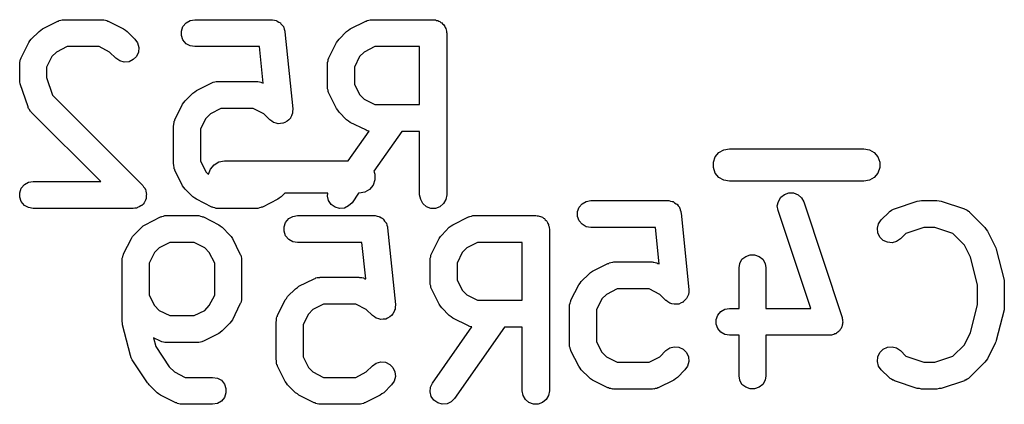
# Model space of a CAD drawing. Extents: x 93.7 to 160.2, y -161.6 to -97.7.
# Tile 16 of 30: x 152.3 to 156, y -156.6 to -155.2. Entities that reach past the tile are written whole.
import ezdxf

# ---------------------------------------------------------------- set-up
doc = ezdxf.new("R2010")
doc.units = 0
doc.header["$MEASUREMENT"] = 0
doc.layers.add('BLACK', color=7, linetype='CONTINUOUS')

msp = doc.modelspace()

# ---------------------------------------------------------------- linework, layer by layer
at = {"layer": 'Black'}
for p, q in [((152.419, -155.202), (152.426, -155.197)), ((152.426, -155.197), (152.483, -155.169)), ((152.483, -155.169), (152.485, -155.168)), ((152.485, -155.168), (152.488, -155.166)), ((152.488, -155.166), (152.494, -155.165)), ((152.494, -155.165), (152.499, -155.164)), ((152.499, -155.164), (152.502, -155.164)), ((152.502, -155.164), (152.505, -155.163)), ((152.505, -155.163), (152.648, -155.163)), ((152.648, -155.163), (152.651, -155.164)), ((152.651, -155.164), (152.654, -155.164)), ((152.654, -155.164), (152.659, -155.165)), ((152.659, -155.165), (152.665, -155.166)), ((152.665, -155.166), (152.668, -155.168)), ((152.668, -155.168), (152.67, -155.169)), ((152.67, -155.169), (152.727, -155.197)), ((152.727, -155.197), (152.734, -155.202)), ((152.942, -155.205), (152.947, -155.188)), ((152.947, -155.188), (152.959, -155.175)), ((152.959, -155.175), (152.974, -155.166)), ((152.974, -155.166), (152.991, -155.163)), ((152.991, -155.163), (153.276, -155.163)), ((153.276, -155.163), (153.278, -155.164)), ((153.278, -155.164), (153.28, -155.163)), ((153.28, -155.163), (153.287, -155.165)), ((153.287, -155.165), (153.294, -155.166)), ((153.294, -155.166), (153.295, -155.167)), ((153.295, -155.167), (153.297, -155.168)), ((153.297, -155.168), (153.303, -155.172)), ((153.303, -155.172), (153.309, -155.175)), ((153.309, -155.175), (153.31, -155.176)), ((153.31, -155.176), (153.311, -155.178)), ((153.311, -155.178), (153.315, -155.183)), ((153.315, -155.183), (153.32, -155.188)), ((153.32, -155.188), (153.32, -155.19)), ((153.32, -155.19), (153.322, -155.192)), ((153.322, -155.192), (153.323, -155.198)), ((153.562, -155.202), (153.568, -155.197)), ((153.568, -155.197), (153.626, -155.169)), ((153.626, -155.169), (153.628, -155.168)), ((153.628, -155.168), (153.631, -155.166)), ((153.631, -155.166), (153.637, -155.165)), ((153.637, -155.165), (153.642, -155.164)), ((153.642, -155.164), (153.645, -155.164)), ((153.645, -155.164), (153.648, -155.163)), ((153.648, -155.163), (153.876, -155.163)), ((153.876, -155.163), (153.881, -155.164)), ((153.881, -155.164), (153.885, -155.164)), ((153.885, -155.164), (153.889, -155.166)), ((153.889, -155.166), (153.894, -155.166)), ((153.894, -155.166), (153.897, -155.169)), ((153.897, -155.169), (153.901, -155.17)), ((153.901, -155.17), (153.905, -155.173)), ((153.905, -155.173), (153.909, -155.175)), ((153.909, -155.175), (153.911, -155.178)), ((153.911, -155.178), (153.915, -155.181)), ((153.915, -155.181), (153.917, -155.185)), ((153.917, -155.185), (153.92, -155.188)), ((153.92, -155.188), (153.921, -155.192)), ((153.921, -155.192), (153.923, -155.196)), ((153.923, -155.196), (153.924, -155.201)), ((152.384, -155.235), (152.413, -155.207)), ((152.413, -155.207), (152.419, -155.202)), ((152.734, -155.202), (152.74, -155.207)), ((152.74, -155.207), (152.769, -155.235)), ((152.942, -155.222), (152.942, -155.205)), ((152.947, -155.238), (152.942, -155.222)), ((153.323, -155.198), (153.326, -155.205)), ((153.326, -155.205), (153.326, -155.207)), ((153.326, -155.207), (153.326, -155.208)), ((153.326, -155.208), (153.355, -155.494)), ((153.527, -155.235), (153.555, -155.207)), ((153.555, -155.207), (153.562, -155.202)), ((153.924, -155.201), (153.926, -155.205)), ((153.926, -155.205), (153.926, -155.209)), ((153.926, -155.209), (153.927, -155.213)), ((153.927, -155.213), (153.927, -155.813)), ((152.346, -155.305), (152.375, -155.248)), ((152.375, -155.248), (152.379, -155.242)), ((152.379, -155.242), (152.384, -155.235)), ((152.517, -155.263), (152.478, -155.283)), ((152.636, -155.263), (152.517, -155.263)), ((152.675, -155.283), (152.636, -155.263)), ((152.769, -155.235), (152.779, -155.249)), ((152.779, -155.249), (152.783, -155.266)), ((152.783, -155.266), (152.782, -155.283)), ((152.959, -155.252), (152.947, -155.238)), ((152.974, -155.26), (152.959, -155.252)), ((152.991, -155.263), (152.974, -155.26)), ((153.231, -155.263), (152.991, -155.263)), ((153.245, -155.399), (153.231, -155.263)), ((153.489, -155.305), (153.517, -155.248)), ((153.517, -155.248), (153.522, -155.242)), ((153.522, -155.242), (153.527, -155.235)), ((153.66, -155.263), (153.62, -155.283)), ((153.826, -155.263), (153.66, -155.263)), ((153.826, -155.478), (153.826, -155.263)), ((152.345, -155.308), (152.346, -155.305)), ((152.46, -155.3), (152.441, -155.339)), ((152.478, -155.283), (152.46, -155.3)), ((152.698, -155.306), (152.675, -155.283)), ((152.713, -155.316), (152.698, -155.306)), ((152.775, -155.299), (152.762, -155.311)), ((152.782, -155.283), (152.775, -155.299)), ((153.488, -155.308), (153.489, -155.305)), ((153.603, -155.3), (153.584, -155.339)), ((153.62, -155.283), (153.603, -155.3)), ((152.341, -155.322), (152.343, -155.316)), ((152.341, -155.325), (152.341, -155.322)), ((152.341, -155.328), (152.341, -155.325)), ((152.341, -155.385), (152.341, -155.328)), ((152.343, -155.316), (152.344, -155.31)), ((152.344, -155.31), (152.345, -155.308)), ((152.441, -155.339), (152.441, -155.377)), ((152.729, -155.32), (152.713, -155.316)), ((152.747, -155.319), (152.729, -155.32)), ((152.762, -155.311), (152.747, -155.319)), ((153.484, -155.322), (153.486, -155.316)), ((153.484, -155.325), (153.484, -155.322)), ((153.484, -155.328), (153.484, -155.325)), ((153.484, -155.413), (153.484, -155.328)), ((153.486, -155.316), (153.487, -155.31)), ((153.487, -155.31), (153.488, -155.308)), ((153.584, -155.339), (153.584, -155.402)), ((152.441, -155.377), (152.463, -155.443)), ((152.342, -155.393), (152.341, -155.385)), ((152.343, -155.401), (152.342, -155.393)), ((152.372, -155.486), (152.343, -155.401)), ((152.997, -155.426), (153.054, -155.397)), ((153.054, -155.397), (153.057, -155.396)), ((153.057, -155.396), (153.059, -155.395)), ((153.059, -155.395), (153.065, -155.394)), ((153.065, -155.394), (153.071, -155.392)), ((153.071, -155.392), (153.074, -155.392)), ((153.074, -155.392), (153.076, -155.392)), ((153.076, -155.392), (153.219, -155.392)), ((153.219, -155.392), (153.222, -155.392)), ((153.222, -155.392), (153.225, -155.392)), ((153.225, -155.392), (153.231, -155.394)), ((153.231, -155.394), (153.236, -155.395)), ((153.236, -155.395), (153.239, -155.396)), ((153.239, -155.396), (153.242, -155.397)), ((153.242, -155.397), (153.245, -155.399)), ((153.484, -155.416), (153.484, -155.413)), ((153.484, -155.419), (153.484, -155.416)), ((153.584, -155.402), (153.603, -155.441)), ((152.463, -155.443), (152.798, -155.778)), ((152.955, -155.464), (152.984, -155.435)), ((152.984, -155.435), (152.991, -155.431)), ((152.991, -155.431), (152.997, -155.426)), ((153.486, -155.425), (153.484, -155.419)), ((153.487, -155.43), (153.486, -155.425)), ((153.488, -155.433), (153.487, -155.43)), ((153.489, -155.436), (153.488, -155.433)), ((153.517, -155.493), (153.489, -155.436)), ((153.603, -155.441), (153.62, -155.458)), ((152.373, -155.489), (152.372, -155.486)), ((152.374, -155.492), (152.373, -155.489)), ((152.917, -155.534), (152.946, -155.477)), ((152.946, -155.477), (152.951, -155.47)), ((152.951, -155.47), (152.955, -155.464)), ((153.62, -155.458), (153.66, -155.478)), ((153.66, -155.478), (153.826, -155.478)), ((152.377, -155.496), (152.374, -155.492)), ((152.38, -155.502), (152.377, -155.496)), ((152.382, -155.503), (152.38, -155.502)), ((152.384, -155.506), (152.382, -155.503)), ((152.642, -155.763), (152.384, -155.506)), ((153.049, -155.512), (153.032, -155.529)), ((153.088, -155.492), (153.049, -155.512)), ((153.208, -155.492), (153.088, -155.492)), ((153.247, -155.512), (153.208, -155.492)), ((153.27, -155.534), (153.247, -155.512)), ((153.35, -155.52), (153.346, -155.527)), ((153.353, -155.512), (153.35, -155.52)), ((153.354, -155.511), (153.353, -155.512)), ((153.353, -155.512), (153.353, -155.512)), ((153.355, -155.495), (153.354, -155.503)), ((153.354, -155.503), (153.354, -155.511)), ((153.355, -155.494), (153.355, -155.494)), ((153.355, -155.494), (153.355, -155.495)), ((153.522, -155.499), (153.517, -155.493)), ((153.527, -155.506), (153.522, -155.499)), ((153.555, -155.534), (153.527, -155.506)), ((152.912, -155.556), (152.913, -155.553)), ((152.912, -155.699), (152.912, -155.556)), ((152.913, -155.55), (152.914, -155.545)), ((152.913, -155.553), (152.913, -155.55)), ((152.914, -155.545), (152.915, -155.539)), ((152.915, -155.539), (152.917, -155.537)), ((152.917, -155.537), (152.917, -155.534)), ((153.032, -155.529), (153.012, -155.568)), ((153.27, -155.535), (153.27, -155.534)), ((153.277, -155.54), (153.27, -155.535)), ((153.27, -155.535), (153.27, -155.535)), ((153.284, -155.544), (153.277, -155.54)), ((153.285, -155.545), (153.284, -155.544)), ((153.284, -155.544), (153.284, -155.544)), ((153.293, -155.547), (153.285, -155.545)), ((153.301, -155.549), (153.293, -155.547)), ((153.31, -155.548), (153.301, -155.549)), ((153.301, -155.549), (153.301, -155.549)), ((153.301, -155.549), (153.301, -155.549)), ((153.318, -155.547), (153.31, -155.548)), ((153.319, -155.547), (153.318, -155.547)), ((153.318, -155.547), (153.318, -155.547)), ((153.326, -155.544), (153.319, -155.547)), ((153.334, -155.54), (153.326, -155.544)), ((153.34, -155.534), (153.334, -155.54)), ((153.334, -155.54), (153.334, -155.54)), ((153.334, -155.54), (153.334, -155.54)), ((153.346, -155.528), (153.34, -155.534)), ((153.346, -155.527), (153.346, -155.527)), ((153.346, -155.527), (153.346, -155.528)), ((153.562, -155.539), (153.555, -155.534)), ((153.568, -155.544), (153.562, -155.539)), ((153.626, -155.572), (153.568, -155.544)), ((153.012, -155.568), (153.012, -155.687)), ((153.561, -155.687), (153.639, -155.576)), ((153.628, -155.573), (153.626, -155.572)), ((153.631, -155.575), (153.628, -155.573)), ((153.637, -155.576), (153.631, -155.575)), ((153.639, -155.576), (153.637, -155.576)), ((153.76, -155.578), (153.656, -155.725)), ((153.826, -155.578), (153.76, -155.578)), ((153.826, -155.813), (153.826, -155.578)), ((154.917, -155.692), (154.924, -155.672)), ((154.924, -155.672), (154.937, -155.656)), ((154.937, -155.656), (154.955, -155.646)), ((154.955, -155.646), (154.976, -155.642)), ((154.976, -155.642), (155.476, -155.642)), ((155.476, -155.642), (155.496, -155.646)), ((155.496, -155.646), (155.514, -155.656)), ((155.514, -155.656), (155.528, -155.672)), ((155.528, -155.672), (155.535, -155.692)), ((152.913, -155.702), (152.912, -155.699)), ((152.913, -155.705), (152.913, -155.702)), ((152.914, -155.71), (152.913, -155.705)), ((153.012, -155.687), (153.032, -155.727)), ((153.049, -155.717), (153.063, -155.701)), ((153.063, -155.701), (153.081, -155.69)), ((153.081, -155.69), (153.101, -155.687)), ((153.101, -155.687), (153.561, -155.687)), ((154.917, -155.712), (154.917, -155.692)), ((155.535, -155.692), (155.535, -155.712)), ((152.915, -155.716), (152.914, -155.71)), ((152.917, -155.719), (152.915, -155.716)), ((152.917, -155.721), (152.917, -155.719)), ((152.946, -155.779), (152.917, -155.721)), ((153.032, -155.727), (153.042, -155.737)), ((153.042, -155.736), (153.049, -155.717)), ((153.042, -155.737), (153.042, -155.736)), ((153.656, -155.725), (153.66, -155.736)), ((153.66, -155.736), (153.66, -155.757)), ((154.924, -155.732), (154.917, -155.712)), ((154.937, -155.748), (154.924, -155.732)), ((155.528, -155.732), (155.514, -155.748)), ((155.535, -155.712), (155.528, -155.732)), ((152.347, -155.788), (152.359, -155.775)), ((152.359, -155.775), (152.374, -155.766)), ((152.374, -155.766), (152.391, -155.763)), ((152.391, -155.763), (152.642, -155.763)), ((152.798, -155.778), (152.801, -155.783)), ((152.951, -155.785), (152.946, -155.779)), ((153.653, -155.777), (153.64, -155.793)), ((153.66, -155.757), (153.653, -155.777)), ((154.955, -155.758), (154.937, -155.748)), ((154.976, -155.762), (154.955, -155.758)), ((155.476, -155.762), (154.976, -155.762)), ((155.496, -155.758), (155.476, -155.762)), ((155.514, -155.748), (155.496, -155.758)), ((152.342, -155.805), (152.347, -155.788)), ((152.342, -155.822), (152.342, -155.805)), ((152.801, -155.783), (152.806, -155.788)), ((152.806, -155.788), (152.806, -155.79)), ((152.806, -155.79), (152.808, -155.792)), ((152.808, -155.792), (152.809, -155.799)), ((152.809, -155.799), (152.811, -155.805)), ((152.811, -155.805), (152.811, -155.807)), ((152.811, -155.807), (152.812, -155.809)), ((152.812, -155.809), (152.811, -155.815)), ((152.811, -155.815), (152.811, -155.822)), ((152.955, -155.792), (152.951, -155.785)), ((152.984, -155.82), (152.955, -155.792)), ((153.325, -155.807), (153.312, -155.82)), ((153.485, -155.807), (153.325, -155.807)), ((153.484, -155.818), (153.485, -155.807)), ((153.488, -155.834), (153.484, -155.818)), ((153.599, -155.807), (153.575, -155.842)), ((153.601, -155.807), (153.599, -155.807)), ((153.622, -155.803), (153.601, -155.807)), ((153.64, -155.793), (153.622, -155.803)), ((153.83, -155.83), (153.826, -155.813)), ((153.927, -155.813), (153.923, -155.83)), ((155.167, -155.822), (155.181, -155.811)), ((155.181, -155.811), (155.197, -155.806)), ((155.197, -155.806), (155.214, -155.806)), ((155.214, -155.806), (155.231, -155.813)), ((155.231, -155.813), (155.244, -155.824)), ((152.347, -155.838), (152.342, -155.822)), ((152.359, -155.852), (152.347, -155.838)), ((152.374, -155.86), (152.359, -155.852)), ((152.791, -155.854), (152.785, -155.857)), ((152.792, -155.853), (152.791, -155.854)), ((152.794, -155.852), (152.792, -155.853)), ((152.799, -155.847), (152.794, -155.852)), ((152.803, -155.842), (152.799, -155.847)), ((152.804, -155.84), (152.803, -155.842)), ((152.806, -155.838), (152.804, -155.84)), ((152.808, -155.832), (152.806, -155.838)), ((152.811, -155.826), (152.808, -155.832)), ((152.811, -155.822), (152.811, -155.824)), ((152.811, -155.824), (152.811, -155.826)), ((152.991, -155.825), (152.984, -155.82)), ((152.997, -155.829), (152.991, -155.825)), ((153.054, -155.858), (152.997, -155.829)), ((153.299, -155.829), (153.242, -155.858)), ((153.305, -155.825), (153.299, -155.829)), ((153.312, -155.82), (153.305, -155.825)), ((153.498, -155.849), (153.488, -155.834)), ((153.513, -155.859), (153.498, -155.849)), ((153.562, -155.854), (153.547, -155.862)), ((153.575, -155.842), (153.562, -155.854)), ((153.838, -155.845), (153.83, -155.83)), ((153.851, -155.857), (153.838, -155.845)), ((153.915, -155.845), (153.901, -155.857)), ((153.923, -155.83), (153.915, -155.845)), ((154.418, -155.859), (154.429, -155.846)), ((154.429, -155.846), (154.444, -155.837)), ((154.444, -155.837), (154.462, -155.834)), ((154.462, -155.834), (154.747, -155.834)), ((154.747, -155.834), (154.749, -155.834)), ((154.749, -155.834), (154.751, -155.834)), ((154.751, -155.834), (154.758, -155.836)), ((154.758, -155.836), (154.764, -155.837)), ((154.764, -155.837), (154.766, -155.838)), ((154.766, -155.838), (154.768, -155.838)), ((154.768, -155.838), (154.773, -155.842)), ((154.773, -155.842), (154.779, -155.846)), ((154.779, -155.846), (154.781, -155.847)), ((154.781, -155.847), (154.782, -155.848)), ((154.782, -155.848), (154.786, -155.854)), ((154.786, -155.854), (154.791, -155.859)), ((155.154, -155.854), (155.158, -155.837)), ((155.157, -155.871), (155.154, -155.854)), ((155.158, -155.837), (155.167, -155.822)), ((155.244, -155.824), (155.252, -155.839)), ((155.252, -155.839), (155.395, -156.268)), ((155.589, -155.865), (155.674, -155.836)), ((155.674, -155.836), (155.682, -155.835)), ((155.682, -155.835), (155.69, -155.834)), ((155.69, -155.834), (155.747, -155.834)), ((155.747, -155.834), (155.755, -155.835)), ((155.755, -155.835), (155.763, -155.836)), ((155.763, -155.836), (155.849, -155.865)), ((152.391, -155.863), (152.374, -155.86)), ((152.762, -155.863), (152.391, -155.863)), ((152.769, -155.862), (152.762, -155.863)), ((152.775, -155.862), (152.769, -155.862)), ((152.777, -155.861), (152.775, -155.862)), ((152.779, -155.86), (152.777, -155.861)), ((152.785, -155.857), (152.779, -155.86)), ((152.875, -155.892), (152.88, -155.89)), ((152.88, -155.89), (152.883, -155.89)), ((152.883, -155.89), (152.886, -155.89)), ((152.886, -155.89), (153, -155.89)), ((153, -155.89), (153.003, -155.89)), ((153.003, -155.89), (153.006, -155.89)), ((153.006, -155.89), (153.012, -155.892)), ((153.057, -155.859), (153.054, -155.858)), ((153.059, -155.86), (153.057, -155.859)), ((153.065, -155.861), (153.059, -155.86)), ((153.071, -155.863), (153.065, -155.861)), ((153.074, -155.863), (153.071, -155.863)), ((153.076, -155.863), (153.074, -155.863)), ((153.219, -155.863), (153.076, -155.863)), ((153.222, -155.863), (153.219, -155.863)), ((153.225, -155.863), (153.222, -155.863)), ((153.231, -155.861), (153.225, -155.863)), ((153.236, -155.86), (153.231, -155.861)), ((153.239, -155.859), (153.236, -155.86)), ((153.242, -155.858), (153.239, -155.859)), ((153.355, -155.893), (153.372, -155.89)), ((153.372, -155.89), (153.657, -155.89)), ((153.529, -155.863), (153.513, -155.859)), ((153.547, -155.862), (153.529, -155.863)), ((153.657, -155.89), (153.659, -155.89)), ((153.659, -155.89), (153.661, -155.89)), ((153.661, -155.89), (153.668, -155.892)), ((153.868, -155.863), (153.851, -155.857)), ((153.885, -155.863), (153.868, -155.863)), ((153.901, -155.857), (153.885, -155.863)), ((154.018, -155.892), (154.023, -155.89)), ((154.023, -155.89), (154.026, -155.89)), ((154.026, -155.89), (154.029, -155.89)), ((154.029, -155.89), (154.257, -155.89)), ((154.257, -155.89), (154.262, -155.891)), ((154.262, -155.891), (154.266, -155.891)), ((154.266, -155.891), (154.27, -155.892)), ((154.412, -155.875), (154.418, -155.859)), ((154.412, -155.893), (154.412, -155.875)), ((154.791, -155.859), (154.791, -155.861)), ((154.791, -155.861), (154.792, -155.862)), ((154.792, -155.862), (154.794, -155.869)), ((154.794, -155.869), (154.796, -155.875)), ((154.796, -155.875), (154.796, -155.877)), ((154.796, -155.877), (154.797, -155.879)), ((154.797, -155.879), (154.826, -156.165)), ((155.278, -156.234), (155.157, -155.871)), ((155.54, -155.906), (155.569, -155.877)), ((155.569, -155.877), (155.571, -155.875)), ((155.571, -155.875), (155.573, -155.873)), ((155.573, -155.873), (155.578, -155.87)), ((155.578, -155.87), (155.583, -155.867)), ((155.583, -155.867), (155.586, -155.866)), ((155.586, -155.866), (155.589, -155.865)), ((155.849, -155.865), (155.851, -155.866)), ((155.851, -155.866), (155.854, -155.867)), ((155.854, -155.867), (155.859, -155.87)), ((155.859, -155.87), (155.864, -155.873)), ((155.864, -155.873), (155.866, -155.875)), ((155.866, -155.875), (155.868, -155.877)), ((155.868, -155.877), (155.925, -155.934)), ((152.794, -155.933), (152.8, -155.928)), ((152.8, -155.928), (152.807, -155.924)), ((152.807, -155.924), (152.864, -155.895)), ((152.864, -155.895), (152.866, -155.894)), ((152.866, -155.894), (152.869, -155.893)), ((152.869, -155.893), (152.875, -155.892)), ((153.012, -155.892), (153.017, -155.893)), ((153.017, -155.893), (153.02, -155.894)), ((153.02, -155.894), (153.023, -155.895)), ((153.023, -155.895), (153.08, -155.924)), ((153.08, -155.924), (153.086, -155.928)), ((153.086, -155.928), (153.093, -155.933)), ((153.323, -155.931), (153.328, -155.915)), ((153.328, -155.915), (153.34, -155.901)), ((153.34, -155.901), (153.355, -155.893)), ((153.668, -155.892), (153.675, -155.893)), ((153.675, -155.893), (153.676, -155.894)), ((153.676, -155.894), (153.678, -155.894)), ((153.678, -155.894), (153.684, -155.898)), ((153.684, -155.898), (153.69, -155.901)), ((153.69, -155.901), (153.691, -155.903)), ((153.691, -155.903), (153.692, -155.904)), ((153.692, -155.904), (153.696, -155.91)), ((153.696, -155.91), (153.701, -155.915)), ((153.701, -155.915), (153.701, -155.917)), ((153.701, -155.917), (153.703, -155.918)), ((153.703, -155.918), (153.704, -155.925)), ((153.704, -155.925), (153.707, -155.931)), ((153.936, -155.933), (153.943, -155.928)), ((153.943, -155.928), (153.949, -155.924)), ((153.949, -155.924), (154.007, -155.895)), ((154.007, -155.895), (154.009, -155.894)), ((154.009, -155.894), (154.012, -155.893)), ((154.012, -155.893), (154.018, -155.892)), ((154.27, -155.892), (154.275, -155.893)), ((154.275, -155.893), (154.278, -155.895)), ((154.278, -155.895), (154.282, -155.896)), ((154.282, -155.896), (154.286, -155.899)), ((154.286, -155.899), (154.29, -155.901)), ((154.29, -155.901), (154.292, -155.905)), ((154.292, -155.905), (154.296, -155.908)), ((154.296, -155.908), (154.298, -155.911)), ((154.298, -155.911), (154.301, -155.915)), ((154.301, -155.915), (154.302, -155.919)), ((154.302, -155.919), (154.304, -155.923)), ((154.304, -155.923), (154.305, -155.927)), ((154.305, -155.927), (154.307, -155.931)), ((154.418, -155.909), (154.412, -155.893)), ((154.429, -155.922), (154.418, -155.909)), ((154.444, -155.931), (154.429, -155.922)), ((155.526, -155.937), (155.53, -155.92)), ((155.53, -155.92), (155.54, -155.906)), ((152.76, -155.968), (152.765, -155.962)), ((152.765, -155.962), (152.794, -155.933)), ((153.093, -155.933), (153.121, -155.962)), ((153.121, -155.962), (153.126, -155.968)), ((153.323, -155.948), (153.323, -155.931)), ((153.328, -155.965), (153.323, -155.948)), ((153.707, -155.931), (153.707, -155.933)), ((153.707, -155.933), (153.707, -155.935)), ((153.707, -155.935), (153.736, -156.22)), ((153.903, -155.968), (153.908, -155.962)), ((153.908, -155.962), (153.936, -155.933)), ((154.307, -155.931), (154.307, -155.935)), ((154.307, -155.935), (154.308, -155.94)), ((154.308, -155.94), (154.308, -156.54)), ((154.462, -155.934), (154.444, -155.931)), ((154.702, -155.934), (154.462, -155.934)), ((154.716, -156.069), (154.702, -155.934)), ((155.528, -155.954), (155.526, -155.937)), ((155.535, -155.97), (155.528, -155.954)), ((155.631, -155.956), (155.611, -155.976)), ((155.698, -155.934), (155.631, -155.956)), ((155.739, -155.934), (155.698, -155.934)), ((155.806, -155.956), (155.739, -155.934)), ((155.849, -155.999), (155.806, -155.956)), ((155.925, -155.934), (155.93, -155.941)), ((155.93, -155.941), (155.935, -155.947)), ((155.935, -155.947), (155.963, -156.004)), ((152.727, -156.032), (152.756, -155.975)), ((152.756, -155.975), (152.76, -155.968)), ((152.898, -155.99), (152.859, -156.009)), ((152.989, -155.99), (152.898, -155.99)), ((153.028, -156.009), (152.989, -155.99)), ((153.126, -155.968), (153.131, -155.975)), ((153.131, -155.975), (153.159, -156.032)), ((153.34, -155.978), (153.328, -155.965)), ((153.355, -155.987), (153.34, -155.978)), ((153.372, -155.99), (153.355, -155.987)), ((153.612, -155.99), (153.372, -155.99)), ((153.626, -156.125), (153.612, -155.99)), ((153.87, -156.032), (153.898, -155.975)), ((153.898, -155.975), (153.903, -155.968)), ((154.041, -155.99), (154.001, -156.009)), ((154.207, -155.99), (154.041, -155.99)), ((154.207, -156.204), (154.207, -155.99)), ((155.547, -155.982), (155.535, -155.97)), ((155.563, -155.989), (155.547, -155.982)), ((155.58, -155.991), (155.563, -155.989)), ((155.597, -155.986), (155.58, -155.991)), ((155.611, -155.976), (155.597, -155.986)), ((155.871, -156.044), (155.849, -155.999)), ((152.724, -156.043), (152.725, -156.037)), ((152.725, -156.037), (152.726, -156.034)), ((152.726, -156.034), (152.727, -156.032)), ((152.841, -156.027), (152.822, -156.066)), ((152.859, -156.009), (152.841, -156.027)), ((153.045, -156.027), (153.028, -156.009)), ((153.065, -156.066), (153.045, -156.027)), ((153.159, -156.032), (153.16, -156.034)), ((153.16, -156.034), (153.162, -156.037)), ((153.162, -156.037), (153.163, -156.043)), ((153.867, -156.043), (153.868, -156.037)), ((153.868, -156.037), (153.869, -156.034)), ((153.869, -156.034), (153.87, -156.032)), ((153.984, -156.027), (153.965, -156.066)), ((154.001, -156.009), (153.984, -156.027)), ((155.037, -156.041), (155.053, -156.035)), ((155.053, -156.035), (155.07, -156.035)), ((155.07, -156.035), (155.087, -156.041)), ((155.963, -156.004), (155.965, -156.01)), ((155.965, -156.01), (155.967, -156.015)), ((155.967, -156.015), (155.996, -156.129)), ((152.722, -156.048), (152.724, -156.043)), ((152.722, -156.051), (152.722, -156.048)), ((152.722, -156.054), (152.722, -156.051)), ((152.722, -156.283), (152.722, -156.054)), ((152.822, -156.066), (152.822, -156.185)), ((153.065, -156.185), (153.065, -156.066)), ((153.163, -156.043), (153.164, -156.048)), ((153.164, -156.048), (153.164, -156.051)), ((153.164, -156.051), (153.165, -156.054)), ((153.165, -156.054), (153.165, -156.197)), ((153.865, -156.048), (153.867, -156.043)), ((153.865, -156.051), (153.865, -156.048)), ((153.865, -156.054), (153.865, -156.051)), ((153.865, -156.14), (153.865, -156.054)), ((153.965, -156.066), (153.965, -156.128)), ((154.468, -156.096), (154.525, -156.068)), ((154.525, -156.068), (154.528, -156.067)), ((154.528, -156.067), (154.53, -156.065)), ((154.53, -156.065), (154.536, -156.064)), ((154.536, -156.064), (154.542, -156.063)), ((154.542, -156.063), (154.544, -156.063)), ((154.544, -156.063), (154.547, -156.062)), ((154.547, -156.062), (154.69, -156.062)), ((154.69, -156.062), (154.693, -156.063)), ((154.693, -156.063), (154.696, -156.063)), ((154.696, -156.063), (154.701, -156.064)), ((154.701, -156.064), (154.707, -156.065)), ((154.707, -156.065), (154.71, -156.067)), ((154.71, -156.067), (154.712, -156.068)), ((154.712, -156.068), (154.716, -156.069)), ((155.012, -156.084), (155.015, -156.067)), ((155.015, -156.067), (155.023, -156.052)), ((155.023, -156.052), (155.037, -156.041)), ((155.087, -156.041), (155.1, -156.052)), ((155.1, -156.052), (155.109, -156.067)), ((155.109, -156.067), (155.112, -156.084)), ((155.897, -156.147), (155.871, -156.044)), ((154.426, -156.134), (154.455, -156.106)), ((154.455, -156.106), (154.461, -156.101)), ((154.461, -156.101), (154.468, -156.096)), ((155.012, -156.234), (155.012, -156.084)), ((155.112, -156.084), (155.112, -156.234)), ((153.378, -156.152), (153.435, -156.124)), ((153.435, -156.124), (153.438, -156.123)), ((153.438, -156.123), (153.44, -156.121)), ((153.44, -156.121), (153.446, -156.12)), ((153.446, -156.12), (153.452, -156.119)), ((153.452, -156.119), (153.455, -156.119)), ((153.455, -156.119), (153.457, -156.118)), ((153.457, -156.118), (153.6, -156.118)), ((153.6, -156.118), (153.603, -156.119)), ((153.603, -156.119), (153.606, -156.119)), ((153.606, -156.119), (153.612, -156.12)), ((153.612, -156.12), (153.617, -156.121)), ((153.617, -156.121), (153.62, -156.123)), ((153.62, -156.123), (153.623, -156.124)), ((153.623, -156.124), (153.626, -156.125)), ((153.865, -156.143), (153.865, -156.14)), ((153.865, -156.145), (153.865, -156.143)), ((153.867, -156.151), (153.865, -156.145)), ((153.965, -156.128), (153.984, -156.167)), ((154.388, -156.204), (154.417, -156.147)), ((154.417, -156.147), (154.422, -156.141)), ((154.422, -156.141), (154.426, -156.134)), ((155.897, -156.221), (155.897, -156.147)), ((155.996, -156.129), (155.996, -156.135)), ((155.996, -156.135), (155.997, -156.141)), ((155.997, -156.141), (155.997, -156.227)), ((153.336, -156.19), (153.365, -156.162)), ((153.365, -156.162), (153.372, -156.157)), ((153.372, -156.157), (153.378, -156.152)), ((153.868, -156.157), (153.867, -156.151)), ((153.869, -156.159), (153.868, -156.157)), ((153.87, -156.162), (153.869, -156.159)), ((153.898, -156.219), (153.87, -156.162)), ((153.984, -156.167), (154.001, -156.184)), ((154.001, -156.184), (154.041, -156.204)), ((154.52, -156.182), (154.503, -156.199)), ((154.559, -156.162), (154.52, -156.182)), ((154.678, -156.162), (154.559, -156.162)), ((154.718, -156.182), (154.678, -156.162)), ((154.74, -156.205), (154.718, -156.182)), ((154.824, -156.183), (154.821, -156.19)), ((154.825, -156.174), (154.824, -156.182)), ((154.824, -156.182), (154.824, -156.182)), ((154.824, -156.182), (154.824, -156.183)), ((154.826, -156.165), (154.825, -156.174)), ((154.826, -156.165), (154.826, -156.165)), ((154.826, -156.165), (154.826, -156.165)), ((152.822, -156.185), (152.841, -156.224)), ((153.045, -156.224), (153.065, -156.185)), ((153.159, -156.219), (153.131, -156.276)), ((153.16, -156.216), (153.159, -156.219)), ((153.162, -156.214), (153.16, -156.216)), ((153.163, -156.208), (153.162, -156.214)), ((153.164, -156.203), (153.163, -156.208)), ((153.165, -156.197), (153.164, -156.2)), ((153.164, -156.2), (153.164, -156.203)), ((153.298, -156.26), (153.327, -156.203)), ((153.327, -156.203), (153.332, -156.197)), ((153.332, -156.197), (153.336, -156.19)), ((153.469, -156.218), (153.43, -156.238)), ((153.589, -156.218), (153.469, -156.218)), ((153.628, -156.238), (153.589, -156.218)), ((153.736, -156.22), (153.736, -156.221)), ((153.903, -156.226), (153.898, -156.219)), ((154.041, -156.204), (154.207, -156.204)), ((154.383, -156.221), (154.385, -156.215)), ((154.385, -156.215), (154.386, -156.21)), ((154.386, -156.21), (154.387, -156.207)), ((154.387, -156.207), (154.388, -156.204)), ((154.503, -156.199), (154.483, -156.239)), ((154.741, -156.205), (154.74, -156.205)), ((154.748, -156.21), (154.741, -156.205)), ((154.741, -156.205), (154.741, -156.205)), ((154.755, -156.215), (154.748, -156.21)), ((154.763, -156.217), (154.755, -156.215)), ((154.755, -156.215), (154.755, -156.215)), ((154.755, -156.215), (154.755, -156.215)), ((154.771, -156.219), (154.763, -156.217)), ((154.772, -156.219), (154.771, -156.219)), ((154.78, -156.219), (154.772, -156.219)), ((154.772, -156.219), (154.772, -156.219)), ((154.789, -156.218), (154.78, -156.219)), ((154.797, -156.214), (154.789, -156.218)), ((154.789, -156.218), (154.789, -156.218)), ((154.789, -156.218), (154.789, -156.218)), ((154.804, -156.211), (154.797, -156.214)), ((154.805, -156.21), (154.804, -156.211)), ((154.811, -156.204), (154.805, -156.21)), ((154.805, -156.21), (154.805, -156.21)), ((154.817, -156.198), (154.811, -156.204)), ((154.821, -156.19), (154.817, -156.198)), ((154.817, -156.198), (154.817, -156.198)), ((154.817, -156.198), (154.817, -156.198)), ((152.841, -156.224), (152.859, -156.242)), ((152.859, -156.242), (152.898, -156.261)), ((152.989, -156.261), (153.028, -156.242)), ((153.028, -156.242), (153.045, -156.224)), ((153.413, -156.255), (153.393, -156.294)), ((153.43, -156.238), (153.413, -156.255)), ((153.651, -156.261), (153.628, -156.238)), ((153.727, -156.254), (153.721, -156.26)), ((153.731, -156.246), (153.727, -156.254)), ((153.727, -156.254), (153.727, -156.254)), ((153.727, -156.254), (153.727, -156.254)), ((153.734, -156.238), (153.731, -156.246)), ((153.735, -156.238), (153.734, -156.238)), ((153.734, -156.238), (153.734, -156.238)), ((153.736, -156.221), (153.735, -156.229)), ((153.735, -156.229), (153.735, -156.238)), ((153.736, -156.221), (153.736, -156.221)), ((153.908, -156.232), (153.903, -156.226)), ((153.936, -156.261), (153.908, -156.232)), ((154.383, -156.224), (154.383, -156.221)), ((154.383, -156.227), (154.383, -156.224)), ((154.383, -156.37), (154.383, -156.227)), ((154.483, -156.239), (154.483, -156.358)), ((154.933, -156.259), (154.944, -156.246)), ((154.944, -156.246), (154.959, -156.237)), ((154.959, -156.237), (154.976, -156.234)), ((154.976, -156.234), (155.012, -156.234)), ((155.112, -156.234), (155.278, -156.234)), ((155.871, -156.324), (155.897, -156.221)), ((155.996, -156.239), (155.967, -156.353)), ((155.997, -156.227), (155.996, -156.233)), ((155.996, -156.233), (155.996, -156.239)), ((152.723, -156.289), (152.722, -156.283)), ((152.723, -156.295), (152.723, -156.289)), ((152.898, -156.261), (152.989, -156.261)), ((153.121, -156.289), (153.093, -156.318)), ((153.126, -156.283), (153.121, -156.289)), ((153.131, -156.276), (153.126, -156.283)), ((153.293, -156.283), (153.294, -156.28)), ((153.293, -156.425), (153.293, -156.283)), ((153.294, -156.277), (153.295, -156.271)), ((153.294, -156.28), (153.294, -156.277)), ((153.295, -156.271), (153.296, -156.266)), ((153.296, -156.266), (153.298, -156.263)), ((153.298, -156.263), (153.298, -156.26)), ((153.393, -156.294), (153.393, -156.414)), ((153.658, -156.266), (153.651, -156.261)), ((153.651, -156.261), (153.651, -156.261)), ((153.651, -156.261), (153.651, -156.261)), ((153.665, -156.271), (153.658, -156.266)), ((153.666, -156.271), (153.665, -156.271)), ((153.665, -156.271), (153.665, -156.271)), ((153.674, -156.273), (153.666, -156.271)), ((153.682, -156.275), (153.674, -156.273)), ((153.691, -156.274), (153.682, -156.275)), ((153.682, -156.275), (153.682, -156.275)), ((153.682, -156.275), (153.682, -156.275)), ((153.699, -156.274), (153.691, -156.274)), ((153.7, -156.274), (153.699, -156.274)), ((153.699, -156.274), (153.699, -156.274)), ((153.707, -156.27), (153.7, -156.274)), ((153.715, -156.266), (153.707, -156.27)), ((153.721, -156.26), (153.715, -156.266)), ((153.715, -156.266), (153.715, -156.266)), ((153.715, -156.266), (153.715, -156.266)), ((153.943, -156.265), (153.936, -156.261)), ((153.949, -156.27), (153.943, -156.265)), ((154.007, -156.299), (153.949, -156.27)), ((154.927, -156.275), (154.933, -156.259)), ((154.927, -156.293), (154.927, -156.275)), ((154.933, -156.309), (154.927, -156.293)), ((155.395, -156.268), (155.395, -156.272)), ((155.395, -156.272), (155.396, -156.275)), ((155.396, -156.293), (155.395, -156.297)), ((155.396, -156.275), (155.396, -156.28)), ((155.396, -156.28), (155.397, -156.285)), ((155.397, -156.285), (155.396, -156.289)), ((155.396, -156.289), (155.396, -156.293)), ((152.752, -156.409), (152.723, -156.295)), ((153.08, -156.327), (153.023, -156.356)), ((153.086, -156.323), (153.08, -156.327)), ((153.093, -156.318), (153.086, -156.323)), ((153.874, -156.511), (154.02, -156.303)), ((154.141, -156.304), (153.956, -156.568)), ((154.009, -156.3), (154.007, -156.299)), ((154.012, -156.301), (154.009, -156.3)), ((154.018, -156.302), (154.012, -156.301)), ((154.02, -156.303), (154.018, -156.302)), ((154.207, -156.304), (154.141, -156.304)), ((154.207, -156.54), (154.207, -156.304)), ((154.944, -156.322), (154.933, -156.309)), ((154.959, -156.331), (154.944, -156.322)), ((155.368, -156.329), (155.364, -156.331)), ((155.371, -156.328), (155.368, -156.329)), ((155.375, -156.325), (155.371, -156.328)), ((155.379, -156.322), (155.375, -156.325)), ((155.382, -156.319), (155.379, -156.322)), ((155.385, -156.317), (155.382, -156.319)), ((155.387, -156.313), (155.385, -156.317)), ((155.391, -156.309), (155.387, -156.313)), ((155.392, -156.305), (155.391, -156.309)), ((155.394, -156.302), (155.392, -156.305)), ((155.395, -156.297), (155.394, -156.302)), ((155.849, -156.369), (155.871, -156.324)), ((152.864, -156.356), (152.838, -156.343)), ((152.838, -156.343), (152.847, -156.376)), ((152.866, -156.357), (152.864, -156.356)), ((152.869, -156.358), (152.866, -156.357)), ((152.875, -156.359), (152.869, -156.358)), ((152.88, -156.361), (152.875, -156.359)), ((152.883, -156.361), (152.88, -156.361)), ((152.886, -156.361), (152.883, -156.361)), ((153, -156.361), (152.886, -156.361)), ((153.003, -156.361), (153, -156.361)), ((153.006, -156.361), (153.003, -156.361)), ((153.012, -156.359), (153.006, -156.361)), ((153.017, -156.358), (153.012, -156.359)), ((153.02, -156.357), (153.017, -156.358)), ((153.023, -156.356), (153.02, -156.357)), ((154.483, -156.358), (154.503, -156.397)), ((154.976, -156.334), (154.959, -156.331)), ((155.012, -156.334), (154.976, -156.334)), ((155.012, -156.484), (155.012, -156.334)), ((155.347, -156.334), (155.112, -156.334)), ((155.112, -156.334), (155.112, -156.484)), ((155.351, -156.333), (155.347, -156.334)), ((155.355, -156.333), (155.351, -156.333)), ((155.359, -156.332), (155.355, -156.333)), ((155.364, -156.331), (155.359, -156.332)), ((155.963, -156.363), (155.935, -156.421)), ((155.965, -156.358), (155.963, -156.363)), ((155.967, -156.353), (155.965, -156.358)), ((152.847, -156.376), (152.896, -156.451)), ((154.383, -156.372), (154.383, -156.37)), ((154.383, -156.375), (154.383, -156.372)), ((154.385, -156.381), (154.383, -156.375)), ((154.386, -156.387), (154.385, -156.381)), ((154.387, -156.389), (154.386, -156.387)), ((154.388, -156.392), (154.387, -156.389)), ((154.417, -156.449), (154.388, -156.392)), ((154.503, -156.397), (154.52, -156.414)), ((154.718, -156.414), (154.74, -156.391)), ((154.74, -156.391), (154.755, -156.381)), ((154.755, -156.381), (154.771, -156.377)), ((154.771, -156.377), (154.789, -156.378)), ((154.789, -156.378), (154.804, -156.386)), ((154.804, -156.386), (154.817, -156.398)), ((154.817, -156.398), (154.824, -156.414)), ((155.528, -156.414), (155.535, -156.398)), ((155.535, -156.398), (155.547, -156.386)), ((155.547, -156.386), (155.563, -156.378)), ((155.563, -156.378), (155.58, -156.377)), ((155.58, -156.377), (155.597, -156.381)), ((155.597, -156.381), (155.611, -156.391)), ((155.611, -156.391), (155.631, -156.412)), ((155.806, -156.412), (155.849, -156.369)), ((152.755, -156.417), (152.752, -156.409)), ((152.759, -156.425), (152.755, -156.417)), ((152.816, -156.51), (152.759, -156.425)), ((153.294, -156.428), (153.293, -156.425)), ((153.294, -156.431), (153.294, -156.428)), ((153.295, -156.437), (153.294, -156.431)), ((153.296, -156.443), (153.295, -156.437)), ((153.393, -156.414), (153.413, -156.453)), ((153.651, -156.447), (153.665, -156.437)), ((153.665, -156.437), (153.682, -156.433)), ((153.682, -156.433), (153.699, -156.434)), ((153.699, -156.434), (153.715, -156.442)), ((154.52, -156.414), (154.559, -156.434)), ((154.559, -156.434), (154.678, -156.434)), ((154.678, -156.434), (154.718, -156.414)), ((154.826, -156.431), (154.821, -156.448)), ((154.824, -156.414), (154.826, -156.431)), ((155.526, -156.431), (155.528, -156.414)), ((155.53, -156.448), (155.526, -156.431)), ((155.631, -156.412), (155.698, -156.434)), ((155.698, -156.434), (155.739, -156.434)), ((155.739, -156.434), (155.806, -156.412)), ((155.925, -156.434), (155.868, -156.491)), ((155.93, -156.427), (155.925, -156.434)), ((155.935, -156.421), (155.93, -156.427)), ((152.896, -156.451), (152.916, -156.47)), ((152.916, -156.47), (152.955, -156.49)), ((153.298, -156.445), (153.296, -156.443)), ((153.298, -156.448), (153.298, -156.445)), ((153.327, -156.505), (153.298, -156.448)), ((153.413, -156.453), (153.43, -156.47)), ((153.43, -156.47), (153.469, -156.49)), ((153.589, -156.49), (153.628, -156.47)), ((153.628, -156.47), (153.651, -156.447)), ((153.715, -156.442), (153.727, -156.454)), ((153.727, -156.454), (153.734, -156.47)), ((153.734, -156.47), (153.736, -156.487)), ((154.422, -156.456), (154.417, -156.449)), ((154.426, -156.462), (154.422, -156.456)), ((154.455, -156.491), (154.426, -156.462)), ((154.811, -156.462), (154.783, -156.491)), ((154.821, -156.448), (154.811, -156.462)), ((155.54, -156.462), (155.53, -156.448)), ((155.569, -156.491), (155.54, -156.462)), ((152.819, -156.514), (152.816, -156.51)), ((152.955, -156.49), (153.057, -156.49)), ((153.057, -156.49), (153.075, -156.493)), ((153.075, -156.493), (153.09, -156.501)), ((153.09, -156.501), (153.101, -156.515)), ((153.332, -156.511), (153.327, -156.505)), ((153.336, -156.518), (153.332, -156.511)), ((153.469, -156.49), (153.589, -156.49)), ((153.731, -156.504), (153.721, -156.518)), ((153.736, -156.487), (153.731, -156.504)), ((153.866, -156.527), (153.874, -156.511)), ((154.461, -156.495), (154.455, -156.491)), ((154.468, -156.5), (154.461, -156.495)), ((154.525, -156.529), (154.468, -156.5)), ((154.77, -156.5), (154.712, -156.529)), ((154.776, -156.495), (154.77, -156.5)), ((154.783, -156.491), (154.776, -156.495)), ((155.015, -156.501), (155.012, -156.484)), ((155.023, -156.516), (155.015, -156.501)), ((155.109, -156.501), (155.1, -156.516)), ((155.112, -156.484), (155.109, -156.501)), ((155.571, -156.492), (155.569, -156.491)), ((155.573, -156.494), (155.571, -156.492)), ((155.578, -156.497), (155.573, -156.494)), ((155.583, -156.501), (155.578, -156.497)), ((155.586, -156.501), (155.583, -156.501)), ((155.589, -156.503), (155.586, -156.501)), ((155.674, -156.531), (155.589, -156.503)), ((155.849, -156.503), (155.763, -156.531)), ((155.851, -156.501), (155.849, -156.503)), ((155.854, -156.501), (155.851, -156.501)), ((155.859, -156.497), (155.854, -156.501)), ((155.864, -156.494), (155.859, -156.497)), ((155.866, -156.492), (155.864, -156.494)), ((155.868, -156.491), (155.866, -156.492)), ((152.822, -156.518), (152.819, -156.514)), ((152.851, -156.547), (152.822, -156.518)), ((152.857, -156.551), (152.851, -156.547)), ((153.101, -156.515), (153.107, -156.531)), ((153.107, -156.548), (153.101, -156.565)), ((153.107, -156.531), (153.107, -156.548)), ((153.365, -156.547), (153.336, -156.518)), ((153.372, -156.551), (153.365, -156.547)), ((153.693, -156.547), (153.686, -156.551)), ((153.721, -156.518), (153.693, -156.547)), ((153.865, -156.544), (153.866, -156.527)), ((153.869, -156.561), (153.865, -156.544)), ((154.211, -156.557), (154.207, -156.54)), ((154.308, -156.54), (154.304, -156.557)), ((154.528, -156.529), (154.525, -156.529)), ((154.53, -156.531), (154.528, -156.529)), ((154.536, -156.532), (154.53, -156.531)), ((154.542, -156.534), (154.536, -156.532)), ((154.544, -156.533), (154.542, -156.534)), ((154.547, -156.534), (154.544, -156.533)), ((154.69, -156.534), (154.547, -156.534)), ((154.693, -156.533), (154.69, -156.534)), ((154.696, -156.534), (154.693, -156.533)), ((154.701, -156.532), (154.696, -156.534)), ((154.707, -156.531), (154.701, -156.532)), ((154.71, -156.529), (154.707, -156.531)), ((154.712, -156.529), (154.71, -156.529)), ((155.037, -156.527), (155.023, -156.516)), ((155.053, -156.533), (155.037, -156.527)), ((155.07, -156.533), (155.053, -156.533)), ((155.087, -156.527), (155.07, -156.533)), ((155.1, -156.516), (155.087, -156.527)), ((155.682, -156.532), (155.674, -156.531)), ((155.69, -156.534), (155.682, -156.532)), ((155.747, -156.534), (155.69, -156.534)), ((155.755, -156.532), (155.747, -156.534)), ((155.763, -156.531), (155.755, -156.532)), ((152.864, -156.556), (152.857, -156.551)), ((152.921, -156.584), (152.864, -156.556)), ((152.924, -156.585), (152.921, -156.584)), ((152.926, -156.587), (152.924, -156.585)), ((153.09, -156.578), (153.075, -156.587)), ((153.101, -156.565), (153.09, -156.578)), ((153.378, -156.556), (153.372, -156.551)), ((153.435, -156.584), (153.378, -156.556)), ((153.438, -156.585), (153.435, -156.584)), ((153.44, -156.587), (153.438, -156.585)), ((153.62, -156.585), (153.617, -156.587)), ((153.623, -156.584), (153.62, -156.585)), ((153.68, -156.556), (153.623, -156.584)), ((153.686, -156.551), (153.68, -156.556)), ((153.879, -156.575), (153.869, -156.561)), ((153.894, -156.585), (153.879, -156.575)), ((153.91, -156.59), (153.894, -156.585)), ((153.943, -156.581), (153.928, -156.588)), ((153.956, -156.568), (153.943, -156.581)), ((154.219, -156.572), (154.211, -156.557)), ((154.232, -156.583), (154.219, -156.572)), ((154.249, -156.589), (154.232, -156.583)), ((154.282, -156.583), (154.266, -156.589)), ((154.296, -156.572), (154.282, -156.583)), ((154.304, -156.557), (154.296, -156.572)), ((152.932, -156.588), (152.926, -156.587)), ((152.937, -156.589), (152.932, -156.588)), ((152.94, -156.589), (152.937, -156.589)), ((152.943, -156.59), (152.94, -156.589)), ((153.057, -156.59), (152.943, -156.59)), ((153.075, -156.587), (153.057, -156.59)), ((153.446, -156.588), (153.44, -156.587)), ((153.452, -156.589), (153.446, -156.588)), ((153.455, -156.589), (153.452, -156.589)), ((153.457, -156.59), (153.455, -156.589)), ((153.6, -156.59), (153.457, -156.59)), ((153.603, -156.589), (153.6, -156.59)), ((153.606, -156.589), (153.603, -156.589)), ((153.612, -156.588), (153.606, -156.589)), ((153.617, -156.587), (153.612, -156.588)), ((153.928, -156.588), (153.91, -156.59)), ((154.266, -156.589), (154.249, -156.589))]:
    msp.add_line(p, q, dxfattribs=at)

doc.saveas('drawing.dxf')
